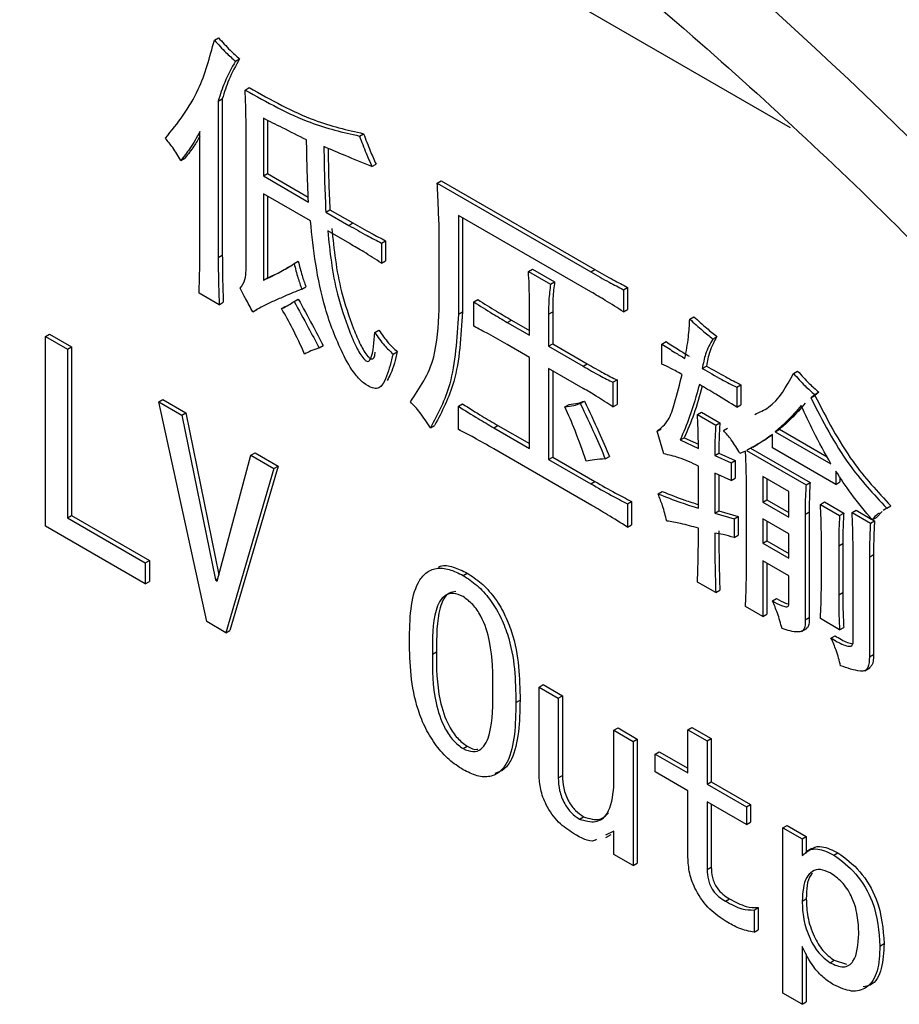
# Model space of a CAD drawing. Header units: millimetres. Extents: x 16386 to 23226, y -7201 to -2390.
# Tile 68 of 94: x 20946 to 20961, y -4578 to -4561. Entities that reach past the tile are written whole.
import ezdxf

# ---------------------------------------------------------------- set-up
doc = ezdxf.new("R2010")
doc.units = ezdxf.units.MM
doc.layers.get('0').update_dxf_attribs({"linetype": 'CONTINUOUS'})

msp = doc.modelspace()

# ---------------------------------------------------------------- linework, layer by layer
at = {"color": 8, "linetype": 'Continuous', "lineweight": 25}
msp.add_line((20959.041, -4563.229), (20931.643, -4547.413), dxfattribs=at)
at = {"color": 7, "linetype": 'Continuous', "lineweight": 25}
for p, q in [((20949.121, -4561.72), (20949.192, -4561.679)), ((20949.485, -4562.082), (20949.556, -4562.042)), ((20949.651, -4562.579), (20949.721, -4562.538)), ((20949.187, -4562.77), (20949.258, -4562.729)), ((20949.187, -4562.77), (20949.187, -4565.463)), ((20949.258, -4562.729), (20949.258, -4565.422)), ((20949.667, -4565.683), (20949.667, -4563.219)), ((20949.965, -4563.066), (20949.965, -4564.059)), ((20950.036, -4563.101), (20950.036, -4564.018)), ((20948.873, -4565.263), (20948.873, -4563.295)), ((20951.619, -4563.371), (20951.69, -4563.331)), ((20948.542, -4563.792), (20948.613, -4563.751)), ((20951.834, -4563.897), (20951.905, -4563.856)), ((20949.965, -4564.059), (20950.036, -4564.018)), ((20949.965, -4564.059), (20950.742, -4564.508)), ((20950.036, -4564.018), (20950.739, -4564.425)), ((20952.959, -4564.183), (20953.029, -4564.142)), ((20952.959, -4564.183), (20955.605, -4565.711)), ((20953.029, -4564.142), (20955.676, -4565.67)), ((20950.775, -4564.833), (20949.965, -4564.365)), ((20949.965, -4564.365), (20949.965, -4565.855)), ((20950.036, -4564.406), (20950.036, -4565.814)), ((20951.04, -4564.68), (20951.111, -4564.639)), ((20951.04, -4564.68), (20951.437, -4564.909)), ((20951.111, -4564.639), (20951.508, -4564.868)), ((20955.605, -4566.055), (20953.323, -4564.737)), ((20953.323, -4564.737), (20953.323, -4566.437)), ((20951.437, -4564.909), (20951.508, -4564.868)), ((20953.393, -4564.778), (20953.393, -4566.396)), ((20951.454, -4565.224), (20951.073, -4565.005)), ((20952.992, -4566.361), (20952.992, -4564.928)), ((20951.999, -4565.215), (20952.07, -4565.174)), ((20951.999, -4565.215), (20951.999, -4565.558)), ((20952.07, -4565.174), (20952.07, -4565.518)), ((20949.187, -4565.463), (20949.258, -4565.422)), ((20950.494, -4565.568), (20950.565, -4565.527)), ((20951.999, -4565.558), (20952.07, -4565.518)), ((20954.53, -4565.701), (20954.601, -4565.661)), ((20954.53, -4565.701), (20954.91, -4565.921)), ((20954.601, -4565.661), (20954.981, -4565.88)), ((20955.605, -4565.711), (20955.676, -4565.67)), ((20949.965, -4565.855), (20950.036, -4565.814)), ((20954.91, -4565.921), (20954.981, -4565.88)), ((20949.204, -4566.275), (20948.857, -4566.074)), ((20950.626, -4566.007), (20950.697, -4565.967)), ((20956.168, -4566.016), (20956.238, -4565.976)), ((20956.168, -4566.016), (20956.168, -4566.398)), ((20956.238, -4565.976), (20956.238, -4566.358)), ((20949.204, -4566.275), (20949.275, -4566.234)), ((20950.494, -4566.218), (20950.565, -4566.177)), ((20953.587, -4566.227), (20953.658, -4566.186)), ((20953.587, -4566.647), (20953.587, -4566.227)), ((20954.547, -4566.8), (20954.547, -4566.227)), ((20949.783, -4566.399), (20949.854, -4566.358)), ((20950.279, -4566.342), (20950.35, -4566.301)), ((20953.323, -4566.437), (20953.393, -4566.396)), ((20954.877, -4566.437), (20954.948, -4566.396)), ((20954.877, -4566.437), (20954.877, -4566.991)), ((20954.948, -4566.396), (20954.948, -4566.95)), ((20956.168, -4566.398), (20956.238, -4566.358)), ((20954.166, -4566.58), (20954.237, -4566.539)), ((20954.166, -4566.58), (20954.547, -4566.8)), ((20954.237, -4566.539), (20954.547, -4566.718)), ((20957.309, -4566.523), (20957.38, -4566.482)), ((20951.884, -4566.752), (20951.954, -4566.711)), ((20946.21, -4566.822), (20946.281, -4566.781)), ((20946.21, -4570.088), (20946.21, -4566.822)), ((20946.21, -4566.822), (20946.591, -4567.042)), ((20946.281, -4566.781), (20946.661, -4567.001)), ((20954.877, -4566.991), (20954.948, -4566.95)), ((20954.948, -4566.95), (20955.544, -4567.294)), ((20956.829, -4566.952), (20956.9, -4566.911)), ((20957.706, -4566.866), (20957.777, -4566.825)), ((20946.591, -4567.042), (20946.661, -4567.001)), ((20946.591, -4567.042), (20946.591, -4569.945)), ((20946.661, -4567.001), (20946.661, -4569.904)), ((20950.924, -4567.02), (20950.995, -4566.979)), ((20952.198, -4567.125), (20952.269, -4567.084)), ((20954.547, -4567.182), (20954.166, -4566.962)), ((20954.877, -4566.991), (20955.473, -4567.334)), ((20956.829, -4567.296), (20956.829, -4566.952)), ((20954.547, -4568.748), (20954.547, -4567.182)), ((20955.473, -4567.716), (20954.877, -4567.373)), ((20954.877, -4567.373), (20954.877, -4568.939)), ((20954.948, -4567.414), (20954.948, -4568.898)), ((20955.473, -4567.334), (20955.544, -4567.294)), ((20957.524, -4567.372), (20957.595, -4567.332)), ((20959.095, -4567.458), (20959.166, -4567.417)), ((20955.986, -4567.611), (20956.056, -4567.571)), ((20955.986, -4567.611), (20955.986, -4568.032)), ((20956.056, -4567.571), (20956.056, -4567.991)), ((20958.119, -4567.697), (20958.19, -4567.656)), ((20958.119, -4567.697), (20958.119, -4568.041)), ((20958.19, -4567.656), (20958.19, -4568)), ((20959.459, -4567.821), (20959.53, -4567.78)), ((20959.53, -4567.78), (20959.464, -4567.838)), ((20948.162, -4567.949), (20948.233, -4567.908)), ((20948.989, -4571.731), (20948.162, -4567.949)), ((20948.162, -4567.949), (20948.559, -4568.178)), ((20948.233, -4567.908), (20948.63, -4568.137)), ((20955.423, -4567.974), (20955.494, -4567.934)), ((20959.459, -4567.821), (20959.393, -4567.878)), ((20959.393, -4567.878), (20959.464, -4567.838)), ((20953.323, -4568.022), (20953.393, -4567.981)), ((20953.323, -4568.423), (20953.323, -4568.022)), ((20955.159, -4568.032), (20955.229, -4567.991)), ((20955.986, -4568.032), (20956.056, -4567.991)), ((20957.441, -4568.165), (20957.512, -4568.124)), ((20957.512, -4568.124), (20957.826, -4568.306)), ((20958.119, -4568.041), (20958.19, -4568)), ((20948.559, -4568.178), (20948.63, -4568.137)), ((20948.559, -4568.178), (20949.138, -4571.014)), ((20948.63, -4568.137), (20949.199, -4570.928)), ((20957.441, -4568.165), (20957.755, -4568.347)), ((20957.755, -4568.347), (20957.826, -4568.306)), ((20952.843, -4568.395), (20952.914, -4568.354)), ((20953.935, -4568.395), (20954.005, -4568.354)), ((20953.935, -4568.395), (20954.547, -4568.748)), ((20954.005, -4568.354), (20954.547, -4568.666)), ((20956.746, -4568.452), (20956.817, -4568.411)), ((20956.862, -4568.843), (20956.746, -4568.452)), ((20957.888, -4568.442), (20957.958, -4568.401)), ((20958.781, -4568.461), (20958.852, -4568.42)), ((20958.781, -4568.461), (20959.74, -4569.015)), ((20958.852, -4568.42), (20959.676, -4568.896)), ((20957.143, -4568.604), (20957.214, -4568.564)), ((20957.143, -4568.604), (20957.458, -4568.748)), ((20957.214, -4568.564), (20957.456, -4568.674)), ((20958.731, -4568.738), (20958.731, -4568.509)), ((20955.622, -4569.732), (20953.935, -4568.758)), ((20958.268, -4568.795), (20958.169, -4568.834)), ((20958.285, -4568.786), (20959.31, -4569.378)), ((20958.355, -4568.745), (20959.381, -4569.337)), ((20958.393, -4568.729), (20958.482, -4568.678)), ((20959.823, -4569.368), (20958.731, -4568.738)), ((20949.171, -4571.033), (20949.75, -4568.865)), ((20949.75, -4568.865), (20949.821, -4568.825)), ((20949.75, -4568.865), (20950.147, -4569.095)), ((20949.821, -4568.825), (20950.218, -4569.054)), ((20954.877, -4568.939), (20954.948, -4568.898)), ((20954.877, -4568.939), (20955.605, -4569.359)), ((20954.948, -4568.898), (20955.676, -4569.318)), ((20955.853, -4568.929), (20955.924, -4568.888)), ((20957.739, -4568.872), (20957.81, -4568.831)), ((20957.739, -4568.872), (20958.02, -4568.996)), ((20957.81, -4568.831), (20958.091, -4568.955)), ((20958.02, -4568.996), (20958.091, -4568.955)), ((20958.091, -4568.955), (20958.091, -4569.261)), ((20950.147, -4569.095), (20949.32, -4571.922)), ((20950.218, -4569.054), (20949.39, -4571.881)), ((20950.147, -4569.095), (20950.218, -4569.054)), ((20957.458, -4569.779), (20957.458, -4569.053)), ((20958.02, -4568.996), (20958.02, -4569.302)), ((20959.823, -4569.139), (20959.823, -4569.368)), ((20955.605, -4569.359), (20955.676, -4569.318)), ((20958.02, -4569.302), (20957.739, -4569.177)), ((20957.739, -4569.177), (20957.739, -4569.865)), ((20957.81, -4569.209), (20957.81, -4569.824)), ((20958.02, -4569.302), (20958.091, -4569.261)), ((20959.013, -4569.492), (20958.566, -4569.235)), ((20958.566, -4569.235), (20958.566, -4569.674)), ((20958.637, -4569.275), (20958.637, -4569.633)), ((20959.894, -4569.242), (20959.894, -4569.327)), ((20956.763, -4569.531), (20956.834, -4569.49)), ((20958.285, -4570.791), (20958.285, -4569.454)), ((20959.013, -4569.932), (20959.013, -4569.492)), ((20959.31, -4569.378), (20959.381, -4569.337)), ((20959.823, -4569.368), (20959.894, -4569.327)), ((20956.234, -4569.703), (20956.304, -4569.662)), ((20956.304, -4569.662), (20956.304, -4570.063)), ((20958.566, -4569.674), (20958.637, -4569.633)), ((20958.637, -4569.633), (20959.013, -4569.85)), ((20956.234, -4569.703), (20956.234, -4570.104)), ((20957.739, -4569.865), (20957.81, -4569.824)), ((20957.81, -4569.824), (20958.14, -4569.92)), ((20958.566, -4569.674), (20959.013, -4569.932)), ((20959.558, -4569.712), (20959.629, -4569.671)), ((20959.558, -4569.712), (20959.889, -4569.903)), ((20959.629, -4569.671), (20959.96, -4569.862)), ((20960.104, -4569.855), (20960.175, -4569.814)), ((20960.175, -4569.814), (20960.444, -4569.97)), ((20960.7, -4569.779), (20960.638, -4569.818)), ((20960.7, -4569.779), (20960.77, -4569.738)), ((20946.591, -4569.945), (20946.661, -4569.904)), ((20946.591, -4569.945), (20947.93, -4570.718)), ((20946.661, -4569.904), (20948.001, -4570.677)), ((20957.739, -4569.865), (20958.07, -4569.961)), ((20958.07, -4569.961), (20958.14, -4569.92)), ((20958.07, -4569.961), (20958.07, -4570.285)), ((20958.14, -4569.92), (20958.14, -4570.244)), ((20959.013, -4570.218), (20958.566, -4569.96)), ((20958.566, -4569.96), (20958.566, -4570.381)), ((20958.637, -4570.001), (20958.637, -4570.34)), ((20959.294, -4569.884), (20959.364, -4569.843)), ((20959.294, -4569.884), (20959.294, -4571.699)), ((20959.364, -4569.843), (20959.364, -4571.658)), ((20959.889, -4569.903), (20959.96, -4569.862)), ((20960.104, -4569.855), (20960.418, -4570.037)), ((20960.418, -4570.037), (20960.489, -4569.996)), ((20960.452, -4569.979), (20960.522, -4569.939)), ((20960.456, -4569.977), (20960.489, -4569.996)), ((20960.62, -4569.833), (20960.522, -4569.939)), ((20947.93, -4571.081), (20946.21, -4570.088)), ((20956.234, -4570.104), (20956.304, -4570.063)), ((20958.07, -4570.285), (20958.14, -4570.244)), ((20958.566, -4570.381), (20958.637, -4570.34)), ((20958.637, -4570.34), (20959.013, -4570.557)), ((20959.013, -4570.638), (20959.013, -4570.218)), ((20959.575, -4571.116), (20959.575, -4570.256)), ((20958.566, -4570.381), (20959.013, -4570.638)), ((20959.873, -4570.428), (20959.943, -4570.387)), ((20959.873, -4570.428), (20959.873, -4571.269)), ((20959.943, -4570.387), (20959.943, -4571.228)), ((20960.121, -4572.1), (20960.121, -4570.495)), ((20947.93, -4570.718), (20948.001, -4570.677)), ((20948.001, -4570.677), (20948.001, -4571.04)), ((20960.402, -4570.619), (20960.473, -4570.578)), ((20960.402, -4570.619), (20960.402, -4572.338)), ((20960.473, -4570.578), (20960.473, -4572.297)), ((20947.93, -4570.718), (20947.93, -4571.081)), ((20959.013, -4570.944), (20958.566, -4570.686)), ((20958.566, -4570.686), (20958.566, -4571.641)), ((20958.637, -4570.727), (20958.637, -4571.6)), ((20949.138, -4571.014), (20949.183, -4570.988)), ((20949.138, -4571.014), (20949.171, -4571.033)), ((20953.405, -4570.937), (20953.476, -4570.897)), ((20959.013, -4571.441), (20959.013, -4570.944)), ((20947.93, -4571.081), (20948.001, -4571.04)), ((20957.755, -4571.231), (20957.441, -4571.049)), ((20957.755, -4571.231), (20957.826, -4571.19)), ((20958.731, -4571.374), (20958.802, -4571.333)), ((20959.873, -4571.269), (20959.943, -4571.228)), ((20958.566, -4571.641), (20958.268, -4571.469)), ((20958.566, -4571.641), (20958.637, -4571.6)), ((20959.294, -4571.699), (20959.364, -4571.658)), ((20959.889, -4571.87), (20959.558, -4571.679)), ((20949.32, -4571.922), (20948.989, -4571.731)), ((20959.234, -4571.899), (20959.323, -4571.848)), ((20959.889, -4571.87), (20959.96, -4571.83)), ((20949.32, -4571.922), (20949.39, -4571.881)), ((20959.74, -4572.014), (20959.811, -4571.973)), ((20952.876, -4572.294), (20952.947, -4572.253)), ((20960.402, -4572.338), (20960.473, -4572.297)), ((20960.323, -4572.576), (20960.412, -4572.525)), ((20954.712, -4572.857), (20954.783, -4572.816)), ((20954.712, -4574.366), (20954.712, -4572.857)), ((20954.712, -4572.857), (20955.043, -4573.048)), ((20954.783, -4572.816), (20955.114, -4573.007)), ((20955.043, -4573.048), (20955.114, -4573.007)), ((20955.043, -4573.048), (20955.043, -4574.423)), ((20955.114, -4573.007), (20955.114, -4574.382)), ((20954.315, -4573.124), (20954.386, -4573.084)), ((20956.002, -4573.602), (20956.073, -4573.561)), ((20956.073, -4573.561), (20956.404, -4573.752)), ((20957.276, -4573.592), (20957.346, -4573.551)), ((20957.346, -4573.551), (20957.677, -4573.742)), ((20956.002, -4573.602), (20956.333, -4573.793)), ((20956.002, -4574.576), (20956.002, -4573.602)), ((20957.276, -4574.337), (20957.276, -4573.592)), ((20957.276, -4573.592), (20957.607, -4573.783)), ((20953.405, -4573.917), (20953.476, -4573.876)), ((20956.333, -4573.793), (20956.404, -4573.752)), ((20956.333, -4573.793), (20956.333, -4575.932)), ((20956.404, -4573.752), (20956.404, -4575.891)), ((20957.607, -4573.783), (20957.677, -4573.742)), ((20957.607, -4573.783), (20957.607, -4574.528)), ((20957.677, -4573.742), (20957.677, -4574.487)), ((20956.713, -4574.012), (20956.784, -4573.971)), ((20956.713, -4574.318), (20956.713, -4574.012)), ((20956.713, -4574.012), (20957.276, -4574.337)), ((20956.784, -4573.971), (20957.276, -4574.255)), ((20955.043, -4574.423), (20955.114, -4574.382)), ((20957.276, -4574.643), (20956.713, -4574.318)), ((20957.607, -4574.528), (20957.677, -4574.487)), ((20957.607, -4574.528), (20958.285, -4574.919)), ((20957.677, -4574.487), (20958.355, -4574.879)), ((20957.276, -4575.789), (20957.276, -4574.643)), ((20958.285, -4575.225), (20957.607, -4574.834)), ((20957.607, -4574.834), (20957.607, -4575.999)), ((20957.677, -4574.874), (20957.677, -4575.958)), ((20958.285, -4574.919), (20958.355, -4574.879)), ((20958.355, -4574.879), (20958.355, -4575.184)), ((20958.285, -4574.919), (20958.285, -4575.225)), ((20955.407, -4575.13), (20955.477, -4575.089)), ((20958.285, -4575.225), (20958.355, -4575.184)), ((20958.913, -4575.282), (20958.984, -4575.241)), ((20958.984, -4575.241), (20959.315, -4575.432)), ((20956.002, -4575.34), (20955.857, -4575.408)), ((20955.865, -4575.445), (20955.954, -4575.394)), ((20956.002, -4575.741), (20956.002, -4575.34)), ((20958.913, -4578.128), (20958.913, -4575.282)), ((20958.913, -4575.282), (20959.244, -4575.473)), ((20959.244, -4575.473), (20959.315, -4575.432)), ((20959.244, -4575.473), (20959.244, -4575.76)), ((20959.315, -4575.432), (20959.315, -4575.719)), ((20956.333, -4575.932), (20956.002, -4575.741)), ((20959.411, -4575.639), (20959.323, -4575.69)), ((20959.79, -4575.75), (20959.861, -4575.709)), ((20956.333, -4575.932), (20956.404, -4575.891)), ((20957.607, -4575.999), (20957.677, -4575.958)), ((20957.921, -4576.543), (20957.992, -4576.502)), ((20959.244, -4576.543), (20959.315, -4576.502)), ((20958.417, -4576.696), (20958.488, -4576.655)), ((20958.417, -4576.696), (20958.417, -4577.078)), ((20958.488, -4576.655), (20958.488, -4577.037)), ((20958.417, -4577.078), (20958.488, -4577.037)), ((20960.584, -4577.316), (20960.655, -4577.275)), ((20959.244, -4577.326), (20959.244, -4578.319)), ((20959.315, -4577.45), (20959.315, -4578.278)), ((20959.724, -4577.603), (20959.794, -4577.562)), ((20959.794, -4577.562), (20960.005, -4577.629)), ((20959.244, -4578.319), (20958.913, -4578.128)), ((20959.244, -4578.319), (20959.315, -4578.278))]:
    msp.add_line(p, q, dxfattribs=at)
msp.add_ellipse((20947.089, -4593.429), major_axis=(-30.132, 43.325), ratio=0.571877, start_param=4.908049, end_param=5.40057, dxfattribs=at)
for points, knots in [([(20977.202, -4561.368), (20976.308, -4560.377), (20974.356, -4558.213), (20971.22, -4555.148), (20967.802, -4552.142), (20964.287, -4549.418), (20961.25, -4547.346), (20959.404, -4546.251), (20958.756, -4545.867)], [0, 0, 0, 0, 0.15463, 0.337867, 0.521112, 0.709633, 0.898158, 1, 1, 1, 1]), ([(20947.089, -4554.235), (20948.82, -4555.307), (20952.281, -4557.448), (20957.012, -4561.264), (20961.244, -4565.185), (20963.695, -4567.875), (20964.916, -4569.215)], [0, 0, 0, 0, 0.281653, 0.562911, 0.782217, 1, 1, 1, 1]), ([(20949.192, -4561.679), (20949.258, -4561.752), (20949.375, -4561.884), (20949.5, -4561.993), (20949.556, -4562.042)], [0, 0, 0, 0, 0.558704, 1, 1, 1, 1]), ([(20948.278, -4563.41), (20948.487, -4563.15), (20948.86, -4562.686), (20949.041, -4562.015), (20949.121, -4561.72)], [0, 0, 0, 0, 0.559625, 1, 1, 1, 1]), ([(20949.121, -4561.72), (20949.187, -4561.793), (20949.304, -4561.925), (20949.43, -4562.034), (20949.485, -4562.082)], [0, 0, 0, 0, 0.558704, 1, 1, 1, 1]), ([(20949.485, -4562.082), (20949.419, -4562.2), (20949.301, -4562.409), (20949.222, -4562.66), (20949.187, -4562.77)], [0, 0, 0, 0, 0.559201, 1, 1, 1, 1]), ([(20949.556, -4562.042), (20949.49, -4562.159), (20949.372, -4562.368), (20949.293, -4562.619), (20949.258, -4562.729)], [0, 0, 0, 0, 0.559201, 1, 1, 1, 1]), ([(20949.721, -4562.538), (20950.097, -4562.747), (20950.767, -4563.12), (20951.408, -4563.266), (20951.69, -4563.331)], [0, 0, 0, 0, 0.560634, 1, 1, 1, 1]), ([(20949.651, -4562.579), (20950.026, -4562.788), (20950.697, -4563.161), (20951.337, -4563.307), (20951.619, -4563.371)], [0, 0, 0, 0, 0.560634, 1, 1, 1, 1]), ([(20949.667, -4563.219), (20949.666, -4563.1), (20949.664, -4562.889), (20949.655, -4562.674), (20949.651, -4562.579)], [0, 0, 0, 0, 0.559995, 1, 1, 1, 1]), ([(20950.709, -4563.438), (20950.57, -4563.369), (20950.322, -4563.244), (20950.074, -4563.12), (20949.965, -4563.066)], [0, 0, 0, 0, 0.560009, 1, 1, 1, 1]), ([(20948.873, -4563.295), (20948.817, -4563.395), (20948.717, -4563.573), (20948.596, -4563.725), (20948.542, -4563.792)], [0, 0, 0, 0, 0.560018, 1, 1, 1, 1]), ([(20948.873, -4563.372), (20948.839, -4563.431), (20948.761, -4563.568), (20948.667, -4563.685), (20948.613, -4563.751)], [0, 0, 0, 0, 0.431242, 1, 1, 1, 1]), ([(20951.619, -4563.371), (20951.657, -4563.47), (20951.724, -4563.646), (20951.8, -4563.82), (20951.834, -4563.897)], [0, 0, 0, 0, 0.559937, 1, 1, 1, 1]), ([(20951.69, -4563.331), (20951.727, -4563.429), (20951.795, -4563.605), (20951.871, -4563.779), (20951.905, -4563.856)], [0, 0, 0, 0, 0.559937, 1, 1, 1, 1]), ([(20948.542, -4563.792), (20948.498, -4563.716), (20948.418, -4563.58), (20948.321, -4563.462), (20948.278, -4563.41)], [0, 0, 0, 0, 0.560261, 1, 1, 1, 1]), ([(20950.742, -4564.508), (20950.733, -4564.307), (20950.717, -4563.948), (20950.712, -4563.594), (20950.709, -4563.438)], [0, 0, 0, 0, 0.560009, 1, 1, 1, 1]), ([(20951.834, -4563.897), (20951.68, -4563.834), (20951.404, -4563.723), (20951.128, -4563.605), (20951.007, -4563.553)], [0, 0, 0, 0, 0.559991, 1, 1, 1, 1]), ([(20951.007, -4563.553), (20951.01, -4563.762), (20951.016, -4564.135), (20951.033, -4564.513), (20951.04, -4564.68)], [0, 0, 0, 0, 0.559987, 1, 1, 1, 1]), ([(20951.079, -4563.584), (20951.082, -4563.769), (20951.088, -4564.118), (20951.103, -4564.473), (20951.111, -4564.639)], [0, 0, 0, 0, 0.530053, 1, 1, 1, 1]), ([(20952.992, -4564.928), (20952.986, -4564.789), (20952.976, -4564.541), (20952.964, -4564.293), (20952.959, -4564.183)], [0, 0, 0, 0, 0.560004, 1, 1, 1, 1]), ([(20952.198, -4567.125), (20952.164, -4567.255), (20952.113, -4567.45), (20952.026, -4567.653), (20951.939, -4567.725), (20951.827, -4567.713), (20951.69, -4567.631), (20951.5, -4567.434), (20951.258, -4566.987), (20950.909, -4566.074), (20950.829, -4565.329), (20950.775, -4564.833)], [0, 0, 0, 0, 0.125314, 0.18791, 0.219098, 0.250246, 0.297029, 0.343785, 0.437411, 0.624798, 1, 1, 1, 1]), ([(20951.437, -4564.909), (20951.542, -4564.969), (20951.73, -4565.075), (20951.917, -4565.172), (20951.999, -4565.215)], [0, 0, 0, 0, 0.559982, 1, 1, 1, 1]), ([(20951.508, -4564.868), (20951.613, -4564.928), (20951.8, -4565.034), (20951.988, -4565.131), (20952.07, -4565.174)], [0, 0, 0, 0, 0.559982, 1, 1, 1, 1]), ([(20951.073, -4565.005), (20951.11, -4565.363), (20951.167, -4565.922), (20951.398, -4566.613), (20951.552, -4566.985), (20951.652, -4567.167), (20951.73, -4567.242), (20951.768, -4567.255), (20951.794, -4567.238), (20951.862, -4567.096), (20951.873, -4566.917), (20951.884, -4566.752)], [0, 0, 0, 0, 0.375313, 0.585397, 0.677962, 0.750018, 0.765658, 0.781176, 0.796732, 0.812388, 1, 1, 1, 1]), ([(20951.144, -4564.964), (20951.18, -4565.322), (20951.238, -4565.882), (20951.469, -4566.573), (20951.623, -4566.944), (20951.723, -4567.126), (20951.801, -4567.201), (20951.839, -4567.214), (20951.864, -4567.197), (20951.886, -4567.158), (20951.889, -4567.118), (20951.891, -4567.091)], [0, 0, 0, 0, 0.444946, 0.694007, 0.803745, 0.889171, 0.907712, 0.926109, 0.944551, 0.963112, 1, 1, 1, 1]), ([(20951.999, -4565.558), (20951.898, -4565.494), (20951.716, -4565.378), (20951.534, -4565.271), (20951.454, -4565.224)], [0, 0, 0, 0, 0.560001, 1, 1, 1, 1]), ([(20948.857, -4566.074), (20948.862, -4565.924), (20948.871, -4565.656), (20948.873, -4565.383), (20948.873, -4565.263)], [0, 0, 0, 0, 0.559994, 1, 1, 1, 1]), ([(20949.258, -4565.422), (20949.259, -4565.573), (20949.261, -4565.841), (20949.271, -4566.114), (20949.275, -4566.234)], [0, 0, 0, 0, 0.559997, 1, 1, 1, 1]), ([(20949.187, -4565.463), (20949.188, -4565.614), (20949.19, -4565.882), (20949.2, -4566.155), (20949.204, -4566.275)], [0, 0, 0, 0, 0.559997, 1, 1, 1, 1]), ([(20949.965, -4565.855), (20950.067, -4565.807), (20950.249, -4565.721), (20950.419, -4565.615), (20950.494, -4565.568)], [0, 0, 0, 0, 0.56002, 1, 1, 1, 1]), ([(20950.494, -4565.568), (20950.515, -4565.65), (20950.552, -4565.796), (20950.604, -4565.943), (20950.626, -4566.007)], [0, 0, 0, 0, 0.560053, 1, 1, 1, 1]), ([(20950.565, -4565.527), (20950.586, -4565.609), (20950.623, -4565.755), (20950.674, -4565.902), (20950.697, -4565.967)], [0, 0, 0, 0, 0.560053, 1, 1, 1, 1]), ([(20949.568, -4565.988), (20949.599, -4565.944), (20949.656, -4565.863), (20949.664, -4565.738), (20949.667, -4565.683)], [0, 0, 0, 0, 0.557262, 1, 1, 1, 1]), ([(20950.036, -4565.814), (20950.138, -4565.767), (20950.272, -4565.705), (20950.398, -4565.628), (20950.428, -4565.609)], [0, 0, 0, 0, 0.761549, 1, 1, 1, 1]), ([(20954.547, -4566.227), (20954.546, -4566.13), (20954.545, -4565.957), (20954.535, -4565.78), (20954.53, -4565.701)], [0, 0, 0, 0, 0.560019, 1, 1, 1, 1]), ([(20955.605, -4565.711), (20955.71, -4565.771), (20955.898, -4565.879), (20956.085, -4565.974), (20956.168, -4566.016)], [0, 0, 0, 0, 0.5599998, 1, 1, 1, 1]), ([(20955.676, -4565.67), (20955.781, -4565.73), (20955.969, -4565.838), (20956.156, -4565.934), (20956.238, -4565.976)], [0, 0, 0, 0, 0.5599998, 1, 1, 1, 1]), ([(20954.91, -4565.921), (20954.899, -4566.014), (20954.877, -4566.179), (20954.877, -4566.358), (20954.877, -4566.437)], [0, 0, 0, 0, 0.55966, 1, 1, 1, 1]), ([(20954.981, -4565.88), (20954.969, -4565.973), (20954.948, -4566.138), (20954.948, -4566.317), (20954.948, -4566.396)], [0, 0, 0, 0, 0.55966, 1, 1, 1, 1]), ([(20949.783, -4566.399), (20949.741, -4566.323), (20949.665, -4566.188), (20949.598, -4566.049), (20949.568, -4565.988)], [0, 0, 0, 0, 0.559936, 1, 1, 1, 1]), ([(20950.626, -4566.007), (20950.528, -4566.047), (20950.367, -4566.113), (20950.146, -4566.212), (20949.976, -4566.287), (20949.876, -4566.346), (20949.834, -4566.37)], [0, 0, 0, 0, 0.3629165, 0.5977568, 0.8325775, 1, 1, 1, 1]), ([(20956.168, -4566.398), (20956.063, -4566.331), (20955.875, -4566.211), (20955.688, -4566.102), (20955.605, -4566.055)], [0, 0, 0, 0, 0.5599421, 1, 1, 1, 1]), ([(20950.279, -4566.342), (20950.322, -4566.323), (20950.397, -4566.288), (20950.465, -4566.239), (20950.494, -4566.218)], [0, 0, 0, 0, 0.559998, 1, 1, 1, 1]), ([(20950.494, -4566.218), (20950.576, -4566.367), (20950.722, -4566.633), (20950.862, -4566.901), (20950.924, -4567.02)], [0, 0, 0, 0, 0.560009, 1, 1, 1, 1]), ([(20950.565, -4566.177), (20950.647, -4566.326), (20950.793, -4566.592), (20950.933, -4566.861), (20950.995, -4566.979)], [0, 0, 0, 0, 0.560009, 1, 1, 1, 1]), ([(20953.587, -4566.227), (20953.695, -4566.295), (20953.888, -4566.418), (20954.081, -4566.53), (20954.166, -4566.58)], [0, 0, 0, 0, 0.559983, 1, 1, 1, 1]), ([(20953.658, -4566.186), (20953.766, -4566.255), (20953.959, -4566.377), (20954.152, -4566.49), (20954.237, -4566.539)], [0, 0, 0, 0, 0.559983, 1, 1, 1, 1]), ([(20950.676, -4567.125), (20950.608, -4566.976), (20950.486, -4566.711), (20950.342, -4566.455), (20950.279, -4566.342)], [0, 0, 0, 0, 0.560209, 1, 1, 1, 1]), ([(20952.496, -4567.946), (20952.656, -4567.712), (20952.943, -4567.294), (20952.977, -4566.646), (20952.992, -4566.361)], [0, 0, 0, 0, 0.558911, 1, 1, 1, 1]), ([(20953.323, -4566.437), (20953.298, -4566.859), (20953.254, -4567.614), (20952.969, -4568.156), (20952.843, -4568.395)], [0, 0, 0, 0, 0.559515, 1, 1, 1, 1]), ([(20953.393, -4566.396), (20953.369, -4566.819), (20953.325, -4567.574), (20953.039, -4568.115), (20952.914, -4568.354)], [0, 0, 0, 0, 0.559515, 1, 1, 1, 1]), ([(20957.226, -4567.201), (20957.248, -4567.079), (20957.288, -4566.861), (20957.302, -4566.626), (20957.309, -4566.523)], [0, 0, 0, 0, 0.559964, 1, 1, 1, 1]), ([(20957.309, -4566.523), (20957.382, -4566.59), (20957.513, -4566.71), (20957.647, -4566.818), (20957.706, -4566.866)], [0, 0, 0, 0, 0.559999, 1, 1, 1, 1]), ([(20957.38, -4566.482), (20957.453, -4566.549), (20957.584, -4566.669), (20957.718, -4566.778), (20957.777, -4566.825)], [0, 0, 0, 0, 0.559999, 1, 1, 1, 1]), ([(20951.884, -4566.752), (20951.937, -4566.83), (20952.033, -4566.969), (20952.148, -4567.077), (20952.198, -4567.125)], [0, 0, 0, 0, 0.560222, 1, 1, 1, 1]), ([(20951.954, -4566.711), (20952.008, -4566.789), (20952.104, -4566.928), (20952.218, -4567.036), (20952.269, -4567.084)], [0, 0, 0, 0, 0.560222, 1, 1, 1, 1]), ([(20954.166, -4566.962), (20954.058, -4566.899), (20953.865, -4566.788), (20953.672, -4566.69), (20953.587, -4566.647)], [0, 0, 0, 0, 0.560053, 1, 1, 1, 1]), ([(20956.9, -4566.911), (20956.974, -4566.96), (20957.106, -4567.047), (20957.239, -4567.125), (20957.297, -4567.16)], [0, 0, 0, 0, 0.559969, 1, 1, 1, 1]), ([(20957.706, -4566.866), (20957.659, -4566.948), (20957.575, -4567.095), (20957.54, -4567.287), (20957.524, -4567.372)], [0, 0, 0, 0, 0.558519, 1, 1, 1, 1]), ([(20957.777, -4566.825), (20957.73, -4566.907), (20957.646, -4567.054), (20957.61, -4567.247), (20957.595, -4567.332)], [0, 0, 0, 0, 0.558519, 1, 1, 1, 1]), ([(20950.924, -4567.02), (20950.876, -4567.036), (20950.79, -4567.064), (20950.711, -4567.106), (20950.676, -4567.125)], [0, 0, 0, 0, 0.559935, 1, 1, 1, 1]), ([(20952.269, -4567.084), (20952.238, -4567.218), (20952.197, -4567.399), (20952.118, -4567.541), (20952.097, -4567.578)], [0, 0, 0, 0, 0.741508, 1, 1, 1, 1]), ([(20956.829, -4566.952), (20956.903, -4567.001), (20957.035, -4567.088), (20957.168, -4567.166), (20957.226, -4567.201)], [0, 0, 0, 0, 0.559969, 1, 1, 1, 1]), ([(20955.473, -4567.334), (20955.569, -4567.39), (20955.74, -4567.488), (20955.911, -4567.574), (20955.986, -4567.611)], [0, 0, 0, 0, 0.560043, 1, 1, 1, 1]), ([(20955.544, -4567.294), (20955.639, -4567.349), (20955.81, -4567.447), (20955.981, -4567.533), (20956.056, -4567.571)], [0, 0, 0, 0, 0.560043, 1, 1, 1, 1]), ([(20957.177, -4567.478), (20957.112, -4567.441), (20956.996, -4567.377), (20956.88, -4567.321), (20956.829, -4567.296)], [0, 0, 0, 0, 0.559982, 1, 1, 1, 1]), ([(20957.524, -4567.372), (20957.635, -4567.436), (20957.834, -4567.55), (20958.032, -4567.652), (20958.119, -4567.697)], [0, 0, 0, 0, 0.560001, 1, 1, 1, 1]), ([(20957.595, -4567.332), (20957.706, -4567.395), (20957.904, -4567.509), (20958.103, -4567.611), (20958.19, -4567.656)], [0, 0, 0, 0, 0.560001, 1, 1, 1, 1]), ([(20958.427, -4568.163), (20958.508, -4568.127), (20958.802, -4567.999), (20958.972, -4567.685), (20959.095, -4567.458)], [0, 0, 0, 0, 0.278738, 1, 1, 1, 1]), ([(20959.095, -4567.458), (20959.161, -4567.532), (20959.278, -4567.664), (20959.404, -4567.773), (20959.459, -4567.821)], [0, 0, 0, 0, 0.560038, 1, 1, 1, 1]), ([(20959.166, -4567.417), (20959.232, -4567.491), (20959.349, -4567.623), (20959.475, -4567.732), (20959.53, -4567.78)], [0, 0, 0, 0, 0.560038, 1, 1, 1, 1]), ([(20956.746, -4568.452), (20956.815, -4568.395), (20956.954, -4568.282), (20957.064, -4567.912), (20957.134, -4567.642), (20957.177, -4567.478)], [0, 0, 0, 0, 0.277573, 0.558507, 1, 1, 1, 1]), ([(20955.986, -4568.032), (20955.89, -4567.97), (20955.719, -4567.859), (20955.548, -4567.76), (20955.473, -4567.716)], [0, 0, 0, 0, 0.559925, 1, 1, 1, 1]), ([(20957.474, -4567.649), (20957.422, -4567.837), (20957.328, -4568.171), (20957.2, -4568.472), (20957.143, -4568.604)], [0, 0, 0, 0, 0.560045, 1, 1, 1, 1]), ([(20957.524, -4567.679), (20957.478, -4567.842), (20957.391, -4568.152), (20957.271, -4568.432), (20957.214, -4568.564)], [0, 0, 0, 0, 0.526401, 1, 1, 1, 1]), ([(20958.119, -4568.041), (20957.999, -4567.965), (20957.784, -4567.83), (20957.569, -4567.705), (20957.474, -4567.649)], [0, 0, 0, 0, 0.559986, 1, 1, 1, 1]), ([(20952.843, -4568.395), (20952.784, -4568.303), (20952.679, -4568.14), (20952.552, -4568.005), (20952.496, -4567.946)], [0, 0, 0, 0, 0.5595761, 1, 1, 1, 1]), ([(20955.229, -4567.991), (20955.281, -4567.986), (20955.374, -4567.977), (20955.457, -4567.947), (20955.494, -4567.934)], [0, 0, 0, 0, 0.5599869, 1, 1, 1, 1]), ([(20955.494, -4567.934), (20955.578, -4568.111), (20955.728, -4568.428), (20955.864, -4568.748), (20955.924, -4568.888)], [0, 0, 0, 0, 0.56001, 1, 1, 1, 1]), ([(20959.393, -4567.878), (20959.596, -4568.274), (20959.958, -4568.981), (20960.473, -4569.535), (20960.7, -4569.779)], [0, 0, 0, 0, 0.559445, 1, 1, 1, 1]), ([(20959.464, -4567.838), (20959.666, -4568.233), (20960.029, -4568.94), (20960.544, -4569.494), (20960.77, -4569.738)], [0, 0, 0, 0, 0.559445, 1, 1, 1, 1]), ([(20953.323, -4568.022), (20953.437, -4568.095), (20953.641, -4568.224), (20953.845, -4568.342), (20953.935, -4568.395)], [0, 0, 0, 0, 0.55998, 1, 1, 1, 1]), ([(20953.393, -4567.981), (20953.507, -4568.054), (20953.711, -4568.183), (20953.915, -4568.302), (20954.005, -4568.354)], [0, 0, 0, 0, 0.55998, 1, 1, 1, 1]), ([(20955.159, -4568.032), (20955.21, -4568.027), (20955.303, -4568.017), (20955.387, -4567.987), (20955.423, -4567.974)], [0, 0, 0, 0, 0.5599869, 1, 1, 1, 1]), ([(20955.522, -4568.968), (20955.462, -4568.792), (20955.354, -4568.479), (20955.218, -4568.168), (20955.159, -4568.032)], [0, 0, 0, 0, 0.559993, 1, 1, 1, 1]), ([(20955.423, -4567.974), (20955.507, -4568.152), (20955.658, -4568.468), (20955.794, -4568.788), (20955.853, -4568.929)], [0, 0, 0, 0, 0.56001, 1, 1, 1, 1]), ([(20959.228, -4568.012), (20959.149, -4568.102), (20959.008, -4568.264), (20958.85, -4568.401), (20958.781, -4568.461)], [0, 0, 0, 0, 0.560029, 1, 1, 1, 1]), ([(20959.298, -4567.971), (20959.219, -4568.062), (20959.079, -4568.223), (20958.921, -4568.36), (20958.852, -4568.42)], [0, 0, 0, 0, 0.560029, 1, 1, 1, 1]), ([(20959.74, -4569.015), (20959.638, -4568.83), (20959.454, -4568.501), (20959.297, -4568.162), (20959.228, -4568.012)], [0, 0, 0, 0, 0.559818, 1, 1, 1, 1]), ([(20957.458, -4568.748), (20957.456, -4568.64), (20957.454, -4568.448), (20957.445, -4568.251), (20957.441, -4568.165)], [0, 0, 0, 0, 0.559999, 1, 1, 1, 1]), ([(20957.826, -4568.306), (20957.82, -4568.402), (20957.81, -4568.574), (20957.81, -4568.753), (20957.81, -4568.831)], [0, 0, 0, 0, 0.559944, 1, 1, 1, 1]), ([(20953.935, -4568.758), (20953.82, -4568.692), (20953.616, -4568.574), (20953.412, -4568.469), (20953.323, -4568.423)], [0, 0, 0, 0, 0.56004, 1, 1, 1, 1]), ([(20957.755, -4568.347), (20957.75, -4568.443), (20957.739, -4568.615), (20957.739, -4568.793), (20957.739, -4568.872)], [0, 0, 0, 0, 0.559944, 1, 1, 1, 1]), ([(20958.169, -4568.834), (20958.123, -4568.754), (20958.04, -4568.611), (20957.934, -4568.494), (20957.888, -4568.442)], [0, 0, 0, 0, 0.559781, 1, 1, 1, 1]), ([(20958.731, -4568.509), (20958.651, -4568.565), (20958.507, -4568.666), (20958.353, -4568.749), (20958.285, -4568.786)], [0, 0, 0, 0, 0.5600759, 1, 1, 1, 1]), ([(20958.731, -4568.515), (20958.674, -4568.556), (20958.59, -4568.615), (20958.5, -4568.664), (20958.471, -4568.68)], [0, 0, 0, 0, 0.6796, 1, 1, 1, 1]), ([(20958.285, -4569.454), (20958.284, -4569.332), (20958.282, -4569.115), (20958.272, -4568.893), (20958.268, -4568.795)], [0, 0, 0, 0, 0.5599867, 1, 1, 1, 1]), ([(20955.853, -4568.929), (20955.79, -4568.934), (20955.678, -4568.941), (20955.57, -4568.96), (20955.522, -4568.968)], [0, 0, 0, 0, 0.559967, 1, 1, 1, 1]), ([(20957.458, -4569.053), (20957.344, -4568.999), (20957.141, -4568.903), (20956.948, -4568.861), (20956.862, -4568.843)], [0, 0, 0, 0, 0.560273, 1, 1, 1, 1]), ([(20960.452, -4569.979), (20960.327, -4569.831), (20960.105, -4569.566), (20959.909, -4569.269), (20959.823, -4569.139)], [0, 0, 0, 0, 0.559996, 1, 1, 1, 1]), ([(20955.676, -4569.318), (20955.793, -4569.386), (20956.003, -4569.506), (20956.212, -4569.614), (20956.304, -4569.662)], [0, 0, 0, 0, 0.56001, 1, 1, 1, 1]), ([(20955.605, -4569.359), (20955.723, -4569.427), (20955.932, -4569.547), (20956.142, -4569.655), (20956.234, -4569.703)], [0, 0, 0, 0, 0.56001, 1, 1, 1, 1]), ([(20956.834, -4569.49), (20956.964, -4569.542), (20957.173, -4569.625), (20957.38, -4569.691), (20957.458, -4569.715)], [0, 0, 0, 0, 0.623741, 1, 1, 1, 1]), ([(20959.31, -4569.378), (20959.305, -4569.471), (20959.295, -4569.637), (20959.294, -4569.808), (20959.294, -4569.884)], [0, 0, 0, 0, 0.559974, 1, 1, 1, 1]), ([(20959.381, -4569.337), (20959.375, -4569.43), (20959.366, -4569.596), (20959.365, -4569.768), (20959.364, -4569.843)], [0, 0, 0, 0, 0.559974, 1, 1, 1, 1]), ([(20956.912, -4569.999), (20956.89, -4569.912), (20956.85, -4569.756), (20956.79, -4569.6), (20956.763, -4569.531)], [0, 0, 0, 0, 0.55993, 1, 1, 1, 1]), ([(20956.763, -4569.531), (20956.894, -4569.582), (20957.127, -4569.675), (20957.357, -4569.747), (20957.458, -4569.779)], [0, 0, 0, 0, 0.559951, 1, 1, 1, 1]), ([(20956.234, -4570.104), (20956.12, -4570.031), (20955.916, -4569.902), (20955.712, -4569.784), (20955.622, -4569.732)], [0, 0, 0, 0, 0.559994, 1, 1, 1, 1]), ([(20959.575, -4570.256), (20959.574, -4570.156), (20959.572, -4569.977), (20959.563, -4569.793), (20959.558, -4569.712)], [0, 0, 0, 0, 0.559989, 1, 1, 1, 1]), ([(20957.458, -4570.123), (20957.355, -4570.094), (20957.17, -4570.043), (20956.991, -4570.012), (20956.912, -4569.999)], [0, 0, 0, 0, 0.5600777, 1, 1, 1, 1]), ([(20959.889, -4569.903), (20959.884, -4570), (20959.874, -4570.172), (20959.873, -4570.35), (20959.873, -4570.428)], [0, 0, 0, 0, 0.559972, 1, 1, 1, 1]), ([(20959.96, -4569.862), (20959.954, -4569.959), (20959.945, -4570.131), (20959.944, -4570.309), (20959.943, -4570.387)], [0, 0, 0, 0, 0.559972, 1, 1, 1, 1]), ([(20960.121, -4570.495), (20960.12, -4570.377), (20960.118, -4570.166), (20960.108, -4569.95), (20960.104, -4569.855)], [0, 0, 0, 0, 0.559982, 1, 1, 1, 1]), ([(20960.569, -4569.861), (20960.563, -4569.865), (20960.516, -4569.893), (20960.481, -4569.94), (20960.452, -4569.979)], [0, 0, 0, 0, 0.145797, 1, 1, 1, 1]), ([(20960.489, -4569.996), (20960.484, -4570.103), (20960.475, -4570.295), (20960.473, -4570.492), (20960.473, -4570.578)], [0, 0, 0, 0, 0.55999, 1, 1, 1, 1]), ([(20957.441, -4571.049), (20957.447, -4570.878), (20957.456, -4570.571), (20957.457, -4570.26), (20957.458, -4570.123)], [0, 0, 0, 0, 0.559996, 1, 1, 1, 1]), ([(20957.81, -4570.168), (20957.81, -4570.357), (20957.811, -4570.695), (20957.822, -4571.039), (20957.826, -4571.19)], [0, 0, 0, 0, 0.560003, 1, 1, 1, 1]), ([(20960.418, -4570.037), (20960.413, -4570.144), (20960.404, -4570.336), (20960.403, -4570.533), (20960.402, -4570.619)], [0, 0, 0, 0, 0.55999, 1, 1, 1, 1]), ([(20958.07, -4570.285), (20958.007, -4570.265), (20957.894, -4570.23), (20957.786, -4570.215), (20957.739, -4570.209)], [0, 0, 0, 0, 0.559902, 1, 1, 1, 1]), ([(20957.739, -4570.209), (20957.739, -4570.398), (20957.74, -4570.736), (20957.751, -4571.08), (20957.755, -4571.231)], [0, 0, 0, 0, 0.560003, 1, 1, 1, 1]), ([(20952.479, -4572.064), (20952.488, -4571.688), (20952.498, -4571.217), (20952.754, -4570.882), (20952.937, -4570.801), (20953.163, -4570.815), (20953.324, -4570.897), (20953.405, -4570.937)], [0, 0, 0, 0, 0.498984, 0.624269, 0.749511, 0.874669, 1, 1, 1, 1]), ([(20952.979, -4570.792), (20952.991, -4570.786), (20953.062, -4570.751), (20953.236, -4570.779), (20953.396, -4570.857), (20953.476, -4570.897)], [0, 0, 0, 0, 0.090357, 0.544865, 1, 1, 1, 1]), ([(20958.268, -4571.469), (20958.273, -4571.344), (20958.283, -4571.12), (20958.284, -4570.892), (20958.285, -4570.791)], [0, 0, 0, 0, 0.55999, 1, 1, 1, 1]), ([(20953.405, -4570.937), (20953.486, -4570.99), (20953.647, -4571.094), (20953.871, -4571.34), (20954.051, -4571.633), (20954.298, -4572.261), (20954.307, -4572.741), (20954.315, -4573.124)], [0, 0, 0, 0, 0.125297, 0.25041, 0.375606, 0.500879, 1, 1, 1, 1]), ([(20953.476, -4570.897), (20953.556, -4570.949), (20953.717, -4571.053), (20953.942, -4571.299), (20954.122, -4571.593), (20954.369, -4572.22), (20954.378, -4572.7), (20954.386, -4573.084)], [0, 0, 0, 0, 0.125297, 0.25041, 0.375606, 0.500879, 1, 1, 1, 1]), ([(20959.558, -4571.679), (20959.564, -4571.576), (20959.573, -4571.39), (20959.574, -4571.2), (20959.575, -4571.116)], [0, 0, 0, 0, 0.559978, 1, 1, 1, 1]), ([(20953.405, -4571.3), (20953.348, -4571.276), (20953.232, -4571.226), (20953.044, -4571.285), (20952.872, -4571.622), (20952.875, -4572.025), (20952.876, -4572.294)], [0, 0, 0, 0, 0.1247873, 0.2499423, 0.4981493, 1, 1, 1, 1]), ([(20953.279, -4571.213), (20953.24, -4571.219), (20953.105, -4571.24), (20952.947, -4571.592), (20952.947, -4571.988), (20952.947, -4572.253)], [0, 0, 0, 0, 0.115793, 0.408392, 1, 1, 1, 1]), ([(20953.918, -4572.895), (20953.919, -4572.63), (20953.92, -4572.234), (20953.762, -4571.702), (20953.577, -4571.425), (20953.463, -4571.342), (20953.405, -4571.3)], [0, 0, 0, 0, 0.501883, 0.750205, 0.875262, 1, 1, 1, 1]), ([(20958.802, -4571.333), (20958.855, -4571.365), (20958.92, -4571.403), (20958.982, -4571.42), (20958.994, -4571.423)], [0, 0, 0, 0, 0.80976, 1, 1, 1, 1]), ([(20959.873, -4571.269), (20959.873, -4571.38), (20959.874, -4571.578), (20959.884, -4571.781), (20959.889, -4571.87)], [0, 0, 0, 0, 0.560016, 1, 1, 1, 1]), ([(20959.943, -4571.228), (20959.944, -4571.339), (20959.944, -4571.537), (20959.955, -4571.74), (20959.96, -4571.83)], [0, 0, 0, 0, 0.560016, 1, 1, 1, 1]), ([(20958.897, -4571.851), (20958.873, -4571.762), (20958.83, -4571.603), (20958.762, -4571.444), (20958.731, -4571.374)], [0, 0, 0, 0, 0.559835, 1, 1, 1, 1]), ([(20958.731, -4571.374), (20958.783, -4571.403), (20958.862, -4571.447), (20958.952, -4571.477), (20958.993, -4571.476), (20959.01, -4571.462), (20959.012, -4571.448), (20959.013, -4571.441)], [0, 0, 0, 0, 0.500143, 0.750041, 0.874912, 0.937368, 1, 1, 1, 1]), ([(20959.364, -4571.658), (20959.367, -4571.718), (20959.37, -4571.804), (20959.325, -4571.84), (20959.312, -4571.851)], [0, 0, 0, 0, 0.70155, 1, 1, 1, 1]), ([(20959.294, -4571.699), (20959.295, -4571.757), (20959.297, -4571.845), (20959.238, -4571.904), (20959.111, -4571.918), (20958.992, -4571.881), (20958.897, -4571.851)], [0, 0, 0, 0, 0.2487393, 0.3734994, 0.4990631, 1, 1, 1, 1]), ([(20959.906, -4572.491), (20959.884, -4572.402), (20959.844, -4572.243), (20959.772, -4572.084), (20959.74, -4572.014)], [0, 0, 0, 0, 0.559412, 1, 1, 1, 1]), ([(20959.74, -4572.014), (20959.812, -4572.057), (20959.919, -4572.121), (20960.041, -4572.16), (20960.104, -4572.15), (20960.115, -4572.116), (20960.121, -4572.1)], [0, 0, 0, 0, 0.500768, 0.75077, 0.875823, 1, 1, 1, 1]), ([(20959.811, -4571.973), (20959.883, -4572.019), (20959.987, -4572.085), (20960.085, -4572.105), (20960.115, -4572.111)], [0, 0, 0, 0, 0.693823, 1, 1, 1, 1]), ([(20953.405, -4574.28), (20953.324, -4574.227), (20953.161, -4574.121), (20952.935, -4573.87), (20952.753, -4573.574), (20952.5, -4572.94), (20952.488, -4572.453), (20952.479, -4572.064)], [0, 0, 0, 0, 0.125335, 0.250456, 0.375691, 0.500998, 1, 1, 1, 1]), ([(20952.876, -4572.294), (20952.875, -4572.564), (20952.874, -4572.968), (20953.045, -4573.507), (20953.231, -4573.789), (20953.347, -4573.875), (20953.405, -4573.917)], [0, 0, 0, 0, 0.501769, 0.750149, 0.87525, 1, 1, 1, 1]), ([(20952.947, -4572.253), (20952.946, -4572.523), (20952.944, -4572.927), (20953.115, -4573.466), (20953.301, -4573.748), (20953.418, -4573.834), (20953.476, -4573.876)], [0, 0, 0, 0, 0.501769, 0.750149, 0.87525, 1, 1, 1, 1]), ([(20960.402, -4572.338), (20960.399, -4572.406), (20960.396, -4572.507), (20960.328, -4572.586), (20960.165, -4572.58), (20960.021, -4572.531), (20959.906, -4572.491)], [0, 0, 0, 0, 0.249407, 0.374106, 0.4991, 1, 1, 1, 1]), ([(20960.473, -4572.297), (20960.472, -4572.368), (20960.47, -4572.468), (20960.417, -4572.514), (20960.401, -4572.527)], [0, 0, 0, 0, 0.699103, 1, 1, 1, 1]), ([(20953.405, -4573.917), (20953.463, -4573.942), (20953.579, -4573.991), (20953.762, -4573.918), (20953.919, -4573.565), (20953.919, -4573.164), (20953.918, -4572.895)], [0, 0, 0, 0, 0.124694, 0.249716, 0.498194, 1, 1, 1, 1]), ([(20954.315, -4573.124), (20954.307, -4573.501), (20954.296, -4573.972), (20954.052, -4574.321), (20953.873, -4574.412), (20953.648, -4574.402), (20953.486, -4574.321), (20953.405, -4574.28)], [0, 0, 0, 0, 0.499139, 0.624436, 0.749613, 0.874704, 1, 1, 1, 1]), ([(20954.386, -4573.084), (20954.376, -4573.457), (20954.364, -4573.925), (20954.128, -4574.28), (20954.009, -4574.325), (20953.952, -4574.346)], [0, 0, 0, 0, 0.676121, 0.845846, 1, 1, 1, 1]), ([(20953.476, -4573.876), (20953.537, -4573.908), (20953.603, -4573.943), (20953.652, -4573.926), (20953.657, -4573.924)], [0, 0, 0, 0, 0.909757, 1, 1, 1, 1]), ([(20955.307, -4575.378), (20955.219, -4575.321), (20955.042, -4575.206), (20954.835, -4574.912), (20954.728, -4574.614), (20954.717, -4574.449), (20954.712, -4574.366)], [0, 0, 0, 0, 0.28057, 0.55886, 0.779259, 1, 1, 1, 1]), ([(20955.114, -4574.382), (20955.117, -4574.453), (20955.125, -4574.594), (20955.208, -4574.815), (20955.337, -4574.994), (20955.431, -4575.057), (20955.477, -4575.089)], [0, 0, 0, 0, 0.28057, 0.559911, 0.779716, 1, 1, 1, 1]), ([(20955.043, -4574.423), (20955.047, -4574.494), (20955.054, -4574.635), (20955.137, -4574.855), (20955.266, -4575.035), (20955.36, -4575.098), (20955.407, -4575.13)], [0, 0, 0, 0, 0.28057, 0.559911, 0.779716, 1, 1, 1, 1]), ([(20955.407, -4575.13), (20955.504, -4575.158), (20955.701, -4575.215), (20955.945, -4575.022), (20955.981, -4574.745), (20956.002, -4574.576)], [0, 0, 0, 0, 0.278371, 0.560257, 1, 1, 1, 1]), ([(20955.477, -4575.089), (20955.578, -4575.121), (20955.755, -4575.178), (20955.861, -4575.071), (20955.908, -4575.025)], [0, 0, 0, 0, 0.5652918, 1, 1, 1, 1]), ([(20955.702, -4575.482), (20955.689, -4575.489), (20955.589, -4575.544), (20955.438, -4575.455), (20955.307, -4575.378)], [0, 0, 0, 0, 0.131677, 1, 1, 1, 1]), ([(20959.244, -4575.76), (20959.28, -4575.725), (20959.353, -4575.657), (20959.539, -4575.628), (20959.695, -4575.704), (20959.79, -4575.75)], [0, 0, 0, 0, 0.280655, 0.560598, 1, 1, 1, 1]), ([(20959.405, -4575.649), (20959.414, -4575.642), (20959.46, -4575.603), (20959.612, -4575.591), (20959.766, -4575.665), (20959.861, -4575.709)], [0, 0, 0, 0, 0.0806947, 0.4384549, 1, 1, 1, 1]), ([(20959.79, -4575.75), (20959.921, -4575.847), (20960.183, -4576.04), (20960.539, -4576.653), (20960.567, -4577.065), (20960.584, -4577.316)], [0, 0, 0, 0, 0.28008, 0.560305, 1, 1, 1, 1]), ([(20959.861, -4575.709), (20959.991, -4575.806), (20960.253, -4575.999), (20960.609, -4576.612), (20960.637, -4577.024), (20960.655, -4577.275)], [0, 0, 0, 0, 0.28008, 0.560305, 1, 1, 1, 1]), ([(20957.937, -4576.896), (20957.841, -4576.832), (20957.648, -4576.703), (20957.414, -4576.389), (20957.291, -4576.06), (20957.281, -4575.879), (20957.276, -4575.789)], [0, 0, 0, 0, 0.280356, 0.559442, 0.779305, 1, 1, 1, 1]), ([(20957.607, -4575.999), (20957.61, -4576.056), (20957.618, -4576.169), (20957.69, -4576.352), (20957.809, -4576.473), (20957.884, -4576.52), (20957.921, -4576.543)], [0, 0, 0, 0, 0.280635, 0.559217, 0.779013, 1, 1, 1, 1]), ([(20957.677, -4575.958), (20957.681, -4576.015), (20957.689, -4576.129), (20957.761, -4576.311), (20957.88, -4576.432), (20957.954, -4576.479), (20957.992, -4576.502)], [0, 0, 0, 0, 0.280635, 0.559217, 0.779013, 1, 1, 1, 1]), ([(20959.724, -4576.056), (20959.667, -4576.031), (20959.553, -4575.98), (20959.414, -4576.024), (20959.268, -4576.175), (20959.254, -4576.391), (20959.244, -4576.543)], [0, 0, 0, 0, 0.1866154, 0.3736049, 0.5608473, 1, 1, 1, 1]), ([(20959.422, -4576.066), (20959.412, -4576.075), (20959.322, -4576.163), (20959.318, -4576.343), (20959.315, -4576.502)], [0, 0, 0, 0, 0.113712, 1, 1, 1, 1]), ([(20960.22, -4577.106), (20960.216, -4577.003), (20960.208, -4576.796), (20960.116, -4576.474), (20959.932, -4576.195), (20959.793, -4576.102), (20959.724, -4576.056)], [0, 0, 0, 0, 0.281259, 0.5609748, 0.7799747, 1, 1, 1, 1]), ([(20957.921, -4576.543), (20958.018, -4576.596), (20958.192, -4576.691), (20958.348, -4576.694), (20958.417, -4576.696)], [0, 0, 0, 0, 0.560066, 1, 1, 1, 1]), ([(20957.992, -4576.502), (20958.089, -4576.555), (20958.263, -4576.65), (20958.419, -4576.654), (20958.488, -4576.655)], [0, 0, 0, 0, 0.560066, 1, 1, 1, 1]), ([(20959.244, -4576.543), (20959.248, -4576.645), (20959.257, -4576.85), (20959.357, -4577.165), (20959.52, -4577.449), (20959.656, -4577.552), (20959.724, -4577.603)], [0, 0, 0, 0, 0.281105, 0.561024, 0.780986, 1, 1, 1, 1]), ([(20959.315, -4576.502), (20959.319, -4576.605), (20959.327, -4576.809), (20959.428, -4577.124), (20959.59, -4577.408), (20959.727, -4577.511), (20959.794, -4577.562)], [0, 0, 0, 0, 0.281105, 0.561024, 0.780986, 1, 1, 1, 1]), ([(20958.417, -4577.078), (20958.33, -4577.061), (20958.174, -4577.03), (20958.01, -4576.937), (20957.937, -4576.896)], [0, 0, 0, 0, 0.559587, 1, 1, 1, 1]), ([(20959.724, -4577.603), (20959.804, -4577.64), (20959.925, -4577.695), (20960.052, -4577.654), (20960.193, -4577.512), (20960.208, -4577.286), (20960.22, -4577.106)], [0, 0, 0, 0, 0.249785, 0.37545, 0.501259, 1, 1, 1, 1]), ([(20960.655, -4577.275), (20960.647, -4577.423), (20960.632, -4577.716), (20960.491, -4577.985), (20960.338, -4578.01), (20960.297, -4578.016)], [0, 0, 0, 0, 0.423302, 0.843796, 1, 1, 1, 1]), ([(20959.79, -4577.985), (20959.729, -4577.946), (20959.608, -4577.868), (20959.403, -4577.647), (20959.304, -4577.448), (20959.244, -4577.326)], [0, 0, 0, 0, 0.2807113, 0.5608393, 1, 1, 1, 1]), ([(20960.584, -4577.316), (20960.577, -4577.466), (20960.565, -4577.764), (20960.384, -4578.045), (20960.102, -4578.126), (20959.894, -4578.032), (20959.79, -4577.985)], [0, 0, 0, 0, 0.280964, 0.560064, 0.780088, 1, 1, 1, 1])]:
    msp.add_open_spline(points, degree=3, knots=knots, dxfattribs=at)

doc.saveas('drawing.dxf')
